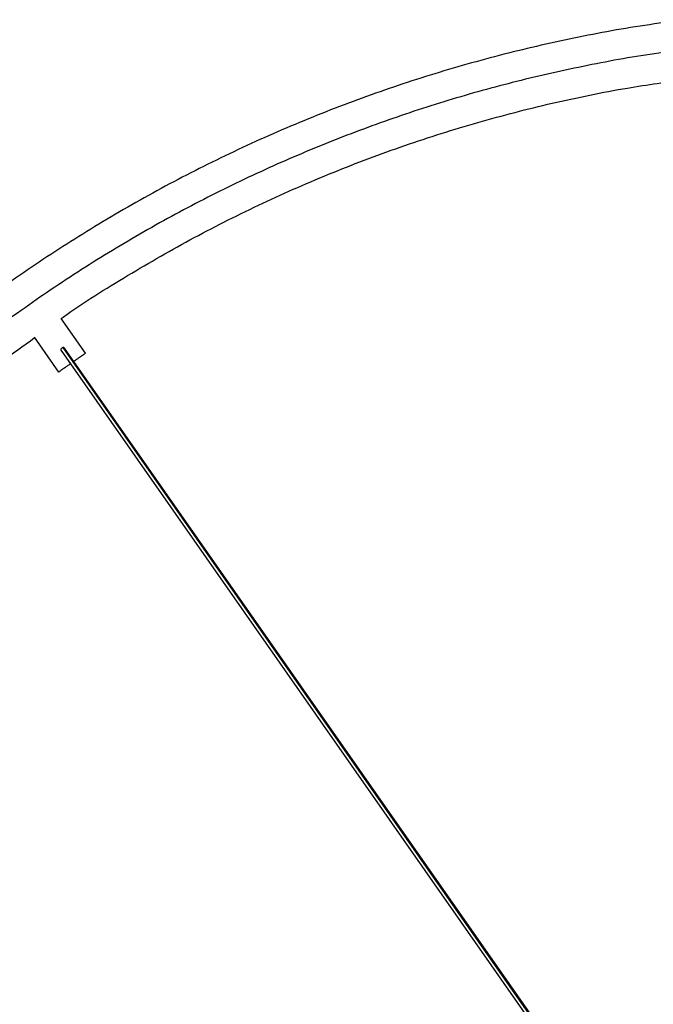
# Paper-space layout '_Superior' of a CAD drawing. Header units: millimetres. Extents: x -509 to 509, y -549 to 547.
# Tile 23 of 33: x -262 to -68, y 155 to 455. Entities that reach past the tile are written whole.
import ezdxf

# ---------------------------------------------------------------- set-up
doc = ezdxf.new("R2010")
doc.units = ezdxf.units.MM

psp = doc.layouts.new('_Superior')

# ---------------------------------------------------------------- linework, layer by layer
at = {"color": 7, "linetype": 'Continuous', "lineweight": 25}
for p, q in [((-241.39, 353.46), (-248.84, 364.09)), ((-249.59, 347.73), (-257.03, 358.35)), ((-248.36, 355.19), (-27.71, 40.06)), ((-27.39, 40.24), (-247.83, 355.07)), ((-248.89, 354.32), (-28.47, 39.52))]:
    psp.add_line(p, q, dxfattribs=at)
for points, knots in [([(-57.1, 455.28), (-61.12, 454.81), (-72.89, 453.41), (-92.24, 449.8), (-115.07, 444.56), (-137.6, 438.1), (-159.77, 430.51), (-181.52, 421.8), (-202.8, 411.99), (-223.51, 401.13), (-243.54, 389.29), (-262.69, 376.64), (-280.9, 363.21), (-296, 351.08), (-304.77, 343.09), (-308.04, 340.11)], [0, 0, 0, 0, 0.043263, 0.126772, 0.210284, 0.293789, 0.377285, 0.460785, 0.54429, 0.627755, 0.710721, 0.79306, 0.873139, 0.952598, 1, 1, 1, 1]), ([(-57.53, 446.18), (-60.44, 445.83), (-70.69, 444.63), (-88.12, 441.43), (-109.63, 436.64), (-130.75, 430.77), (-151.43, 423.94), (-171.75, 416.12), (-191.81, 407.27), (-211.54, 397.38), (-230.9, 386.46), (-249.69, 374.6), (-267.86, 361.8), (-284.9, 348.62), (-295.51, 339.29), (-300.56, 334.85)], [0, 0, 0, 0, 0.032404, 0.114063, 0.195727, 0.275928, 0.356119, 0.436311, 0.51651, 0.598344, 0.680176, 0.762012, 0.843856, 0.925694, 1, 1, 1, 1]), ([(-248.82, 364.08), (-248.64, 364.21), (-242.12, 368.92), (-228.61, 377.26), (-208.32, 388.96), (-187.35, 399.45), (-165.88, 408.84), (-143.93, 417.07), (-121.58, 424.13), (-98.88, 429.96), (-77.55, 434.38), (-63.73, 436.28), (-57.64, 437.11)], [0, 0, 0, 0, 0.003364, 0.116796, 0.230221, 0.343648, 0.457075, 0.570494, 0.683915, 0.79735, 0.910788, 1, 1, 1, 1]), ([(-293.94, 328.55), (-291.15, 331.08), (-282.58, 338.87), (-270.23, 348.79), (-260.4, 355.77), (-256.94, 358.23)], [0, 0, 0, 0, 0.238215, 0.731736, 1, 1, 1, 1]), ([(-248.36, 355.19), (-248.43, 355.16), (-248.59, 355.1), (-248.79, 354.92), (-248.92, 354.72), (-248.96, 354.52), (-248.94, 354.38), (-248.89, 354.33), (-248.88, 354.32)], [0, 0, 0, 0, 0.1866079, 0.3885908, 0.5905737, 0.7771816, 0.9637894, 1, 1, 1, 1]), ([(-247.83, 355.06), (-247.86, 355.1), (-247.94, 355.19), (-248.13, 355.23), (-248.28, 355.2), (-248.36, 355.19)], [0, 0, 0, 0, 0.299032, 0.663383, 1, 1, 1, 1]), ([(-241.39, 353.46), (-241.45, 353.43), (-241.53, 353.37), (-242.04, 353.01), (-242.57, 352.64), (-243.23, 352.18), (-244.02, 351.63), (-244.63, 351.2), (-244.96, 350.97)], [0, 0, 0, 0, 0.2615782, 0.4023904, 0.5461908, 0.6899912, 0.8308033, 1, 1, 1, 1]), ([(-246.02, 350.22), (-246.36, 349.99), (-246.96, 349.57), (-247.75, 349.01), (-248.41, 348.55), (-248.94, 348.18), (-249.45, 347.83), (-249.53, 347.77), (-249.59, 347.73)], [0, 0, 0, 0, 0.169197, 0.310009, 0.453809, 0.59761, 0.738422, 1, 1, 1, 1])]:
    psp.add_open_spline(points, degree=3, knots=knots, dxfattribs=at)

doc.saveas('drawing.dxf')
